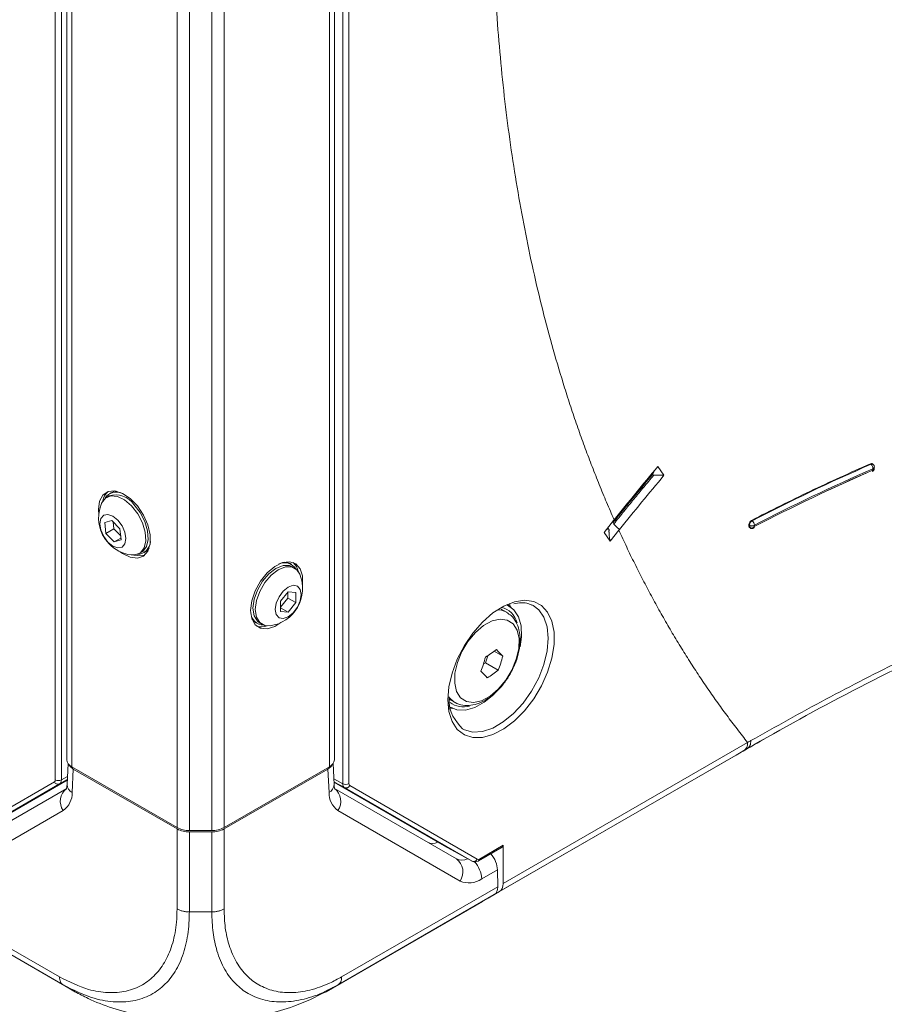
# Model space of a CAD drawing. Header units: millimetres. Extents: x 0 to 1118, y 0 to 864.
# Tile 36 of 256: x 241 to 266, y 63 to 92. Entities that reach past the tile are written whole.
import ezdxf

# ---------------------------------------------------------------- set-up
doc = ezdxf.new("R2010")
doc.units = ezdxf.units.MM

msp = doc.modelspace()

# ---------------------------------------------------------------- linework, layer by layer
at = {"color": 9, "linetype": 'Continuous', "lineweight": 0}
for p, q in [((242.1364, 69.7474), (242.1364, 117.5973)), ((242.3116, 117.5964), (242.3116, 69.7465)), ((250.4257, 69.6381), (250.4257, 117.6027)), ((250.6009, 117.6036), (250.6009, 69.639)), ((242.6121, 116.465), (242.6121, 70.1263)), ((250.0367, 116.465), (250.0367, 70.1263)), ((245.6477, 114.7126), (245.6477, 68.3739)), ((247.0012, 114.7126), (247.0012, 68.3739)), ((246.0012, 114.6281), (246.0012, 68.2894)), ((246.6477, 114.6281), (246.6477, 68.2894)), ((265.6517, 78.844), (265.6368, 78.857)), ((265.7044, 78.6741), (265.707, 78.7138)), ((265.4936, 78.5793), (265.5159, 78.5922)), ((262.2066, 77.2244), (262.2233, 77.2132)), ((258.0769, 76.99), (258.1006, 76.9564)), ((258.2354, 77.1244), (258.2172, 77.165)), ((262.1295, 77.0651), (262.1463, 77.0538)), ((262.1472, 77.0942), (262.1304, 77.1055)), ((262.1463, 77.0538), (262.1472, 77.0942)), ((262.2883, 77.0876), (262.2874, 77.0472)), ((255.0484, 66.7583), (262.0953, 70.8264)), ((262.0846, 70.6511), (261.7614, 70.4644)), ((242.3116, 69.7465), (242.4872, 69.843)), ((242.6538, 70.0614), (242.6223, 69.3846)), ((250.0266, 69.3846), (249.995, 70.0614)), ((238.4234, 67.561), (242.1105, 69.6902)), ((242.2598, 69.6321), (238.5727, 67.5029)), ((242.483, 69.7547), (242.2598, 69.6321)), ((250.1646, 69.7816), (250.4257, 69.6381)), ((250.4774, 69.5237), (250.1687, 69.6933)), ((250.6268, 69.5818), (254.2996, 67.4609)), ((254.1502, 67.4028), (250.4774, 69.5237)), ((242.3646, 68.865), (238.8455, 66.8328)), ((253.8033, 66.8328), (250.2842, 68.865)), ((245.6477, 66.0268), (245.6477, 68.3331)), ((246.0012, 68.2485), (246.0012, 65.9419)), ((246.6477, 65.9419), (246.6477, 68.2485)), ((247.0012, 68.3331), (247.0012, 66.0268)), ((254.362, 67.4671), (255.0484, 67.8633)), ((254.8823, 67.1568), (254.4283, 66.8947)), ((237.7591, 66.6667), (242.2582, 64.0695)), ((250.3907, 64.0695), (254.8898, 66.6667)), ((246.0011, 65.9418), (246.6477, 65.9418)), ((242.5716, 63.7194), (242.3622, 63.8403)), ((250.0773, 63.7194), (250.2867, 63.8403))]:
    msp.add_line(p, q, dxfattribs=at)
at = {"color": 7, "linetype": 'Continuous', "lineweight": 15}
for p, q in [((242.4657, 116.6691), (242.4657, 70.3304)), ((250.1832, 70.3304), (250.1832, 116.6691)), ((259.4163, 78.6712), (259.3588, 78.5597)), ((259.683, 78.5269), (259.5042, 78.7784)), ((265.7131, 78.8412), (265.6961, 78.8561)), ((265.7443, 78.7195), (265.747, 78.7592)), ((265.5727, 78.6178), (264.4053, 78.0895)), ((243.6824, 77.9335), (243.6152, 77.8947)), ((243.7441, 78.0225), (243.7017, 77.998)), ((243.3786, 77.543), (243.388, 77.4005)), ((243.764, 77.2289), (243.5617, 77.1661)), ((243.9998, 76.9802), (243.764, 77.2289)), ((257.956, 76.8824), (258.2287, 77.2225)), ((258.2287, 77.2225), (258.247, 77.2453)), ((243.5617, 77.1661), (243.5953, 76.8546)), ((243.8251, 76.9873), (243.5953, 76.8546)), ((243.8035, 77.1872), (243.8251, 76.9873)), ((243.8251, 76.9873), (244.0214, 76.7804)), ((244.0334, 76.6688), (243.9998, 76.9802)), ((258.0063, 76.945), (258.0769, 76.99)), ((258.3829, 76.9427), (258.1334, 76.6316)), ((258.3828, 76.9427), (258.4005, 76.9648)), ((262.148, 77.0207), (262.1647, 77.0094)), ((243.5953, 76.8546), (243.8311, 76.606)), ((244.0279, 76.7196), (243.8311, 76.606)), ((243.8311, 76.606), (244.0334, 76.6688)), ((258.1334, 76.6316), (257.956, 76.8824)), ((244.5526, 76.2709), (244.6198, 76.3096)), ((244.6854, 76.2941), (244.7278, 76.3186)), ((248.9472, 75.9567), (248.9047, 75.9812)), ((249.0336, 75.8533), (248.9665, 75.8921)), ((248.8513, 75.1707), (248.6303, 74.8959)), ((248.6303, 74.7251), (248.8425, 74.989)), ((248.8425, 74.989), (248.8425, 75.1597)), ((248.8425, 74.989), (249.0723, 74.8563)), ((249.0723, 75.151), (248.8513, 75.1707)), ((249.0723, 74.8563), (249.0723, 75.151)), ((248.6303, 74.8959), (248.6303, 74.6012)), ((248.6303, 74.709), (248.8513, 74.5815)), ((248.8513, 74.5815), (249.0723, 74.8563)), ((255.1437, 74.5841), (254.994, 74.6706)), ((255.2774, 74.7201), (255.1591, 74.8055)), ((255.9108, 74.7737), (255.8737, 74.7927)), ((248.6303, 74.6012), (248.8513, 74.5815)), ((247.9211, 74.2772), (247.9635, 74.2527)), ((248.029, 74.2683), (248.0962, 74.2295)), ((254.5347, 73.1201), (254.6009, 73.3276)), ((255.0356, 73.3143), (254.7882, 73.4571)), ((254.4754, 73.0791), (254.5347, 73.1201)), ((254.9054, 72.9061), (254.5347, 73.1201)), ((253.4598, 71.862), (253.593, 71.8022)), ((253.5925, 71.8214), (253.4698, 71.7836)), ((253.4941, 72.0724), (253.6438, 71.986)), ((253.5245, 72.0562), (253.5038, 72.0568)), ((253.6438, 71.986), (253.6222, 71.9992)), ((254.7906, 66.4403), (261.7614, 70.4644)), ((261.9918, 70.5975), (254.943, 66.5283)), ((242.5047, 70.2186), (242.4764, 69.612)), ((245.6477, 68.3739), (242.6121, 70.1263)), ((250.0367, 70.1263), (247.0012, 68.3739)), ((250.1725, 69.612), (250.1442, 70.2186)), ((242.6538, 70.0614), (245.6477, 68.3331)), ((247.0012, 68.3331), (249.995, 70.0614)), ((242.4824, 69.7403), (239.2865, 67.8947)), ((250.1694, 69.6787), (253.3474, 67.8435)), ((238.9491, 67.4699), (242.4682, 69.5021)), ((250.1807, 69.5021), (253.6998, 67.4699)), ((246.6477, 68.2894), (246.0012, 68.2894)), ((246.0012, 68.2485), (246.6477, 68.2485)), ((253.3474, 67.8435), (254.1502, 67.4028)), ((255.0484, 66.7583), (255.0484, 67.8633)), ((254.3361, 67.4098), (255.022, 67.8058)), ((254.8823, 67.1568), (254.8898, 66.6667)), ((242.3621, 63.8404), (237.8583, 66.4404)), ((254.7906, 66.4404), (250.2868, 63.8404)), ((254.473, 66.257), (254.7906, 66.4404)), ((254.6141, 66.3384), (254.943, 66.5283)), ((238.1969, 66.2448), (242.7051, 63.6423)), ((249.9438, 63.6423), (254.452, 66.2448)), ((254.452, 66.2448), (254.4625, 66.2509)), ((254.4625, 66.2509), (254.473, 66.257)), ((250.2867, 63.8404), (250.0389, 63.7124))]:
    msp.add_line(p, q, dxfattribs=at)
at = {"color": 7, "linetype": 'Continuous', "lineweight": 15, "flags": 128}
for points in [[(244.011, 76.3213), (244.0737, 76.2766), (244.2971, 76.167), (244.5055, 76.1411), (244.6806, 76.2013), (244.8068, 76.3421), (244.8728, 76.5511), (244.8728, 76.8097), (244.8068, 77.095), (244.6806, 77.3815), (244.5055, 77.6438), (244.2971, 77.8586), (244.0737, 78.0069), (243.8554, 78.0754), (243.6615, 78.058), (243.5091, 77.9564), (243.412, 77.7795), (243.3786, 77.543), (243.3786, 77.543)], [(243.7441, 78.0225), (243.8271, 78.0564), (243.9005, 78.0679)], [(243.4652, 77.7147), (243.4712, 77.7288), (243.5795, 77.8706), (243.737, 77.9354), (243.9286, 77.9166), (244.1353, 77.8163), (244.3371, 77.6441)], [(244.3371, 77.6441), (244.514, 77.417), (244.6488, 77.1572), (244.7284, 76.8901), (244.7448, 76.6419), (244.6966, 76.4368), (244.5884, 76.2949), (244.4308, 76.2302), (244.3217, 76.2309)], [(244.4042, 77.6829), (244.5812, 77.4558), (244.716, 77.196), (244.7956, 76.9289), (244.812, 76.6806), (244.7638, 76.4755), (244.6556, 76.3337), (244.6198, 76.3096)], [(243.94, 77.2335), (244.0612, 77.0702), (244.1422, 76.8838), (244.1707, 76.7024), (244.1425, 76.5538), (244.0617, 76.4605), (243.9407, 76.4368), (243.7979, 76.4863), (243.655, 76.6014), (243.5339, 76.7647), (243.4529, 76.9511), (243.4244, 77.1325), (243.4526, 77.2811), (243.5334, 77.3744), (243.6544, 77.3981), (243.7972, 77.3486), (243.94, 77.2335)], [(262.1304, 77.1055), (262.1299, 77.0852), (262.1295, 77.0651)], [(244.8453, 76.4313), (244.7987, 76.3735), (244.7278, 76.3186)], [(244.4048, 76.2277), (244.6116, 76.2023), (244.7115, 76.2243)], [(249.2608, 75.3591), (249.2619, 75.3675), (249.2619, 75.6261), (249.1959, 75.8351), (249.0697, 75.976), (248.8946, 76.0362), (248.6862, 76.0103), (248.4628, 75.9007), (248.2445, 75.7171), (248.0505, 75.4758), (247.8982, 75.1983), (247.8011, 74.9092), (247.7677, 74.6342), (247.7677, 74.6342)], [(248.029, 74.2683), (247.9615, 74.3206), (247.8673, 74.4797), (247.8348, 74.6975), (247.8673, 74.9528), (247.9615, 75.2205), (248.1081, 75.4746), (248.2929, 75.69), (248.4978, 75.8457), (248.7026, 75.9265), (248.8874, 75.9244), (248.9665, 75.8921)], [(248.3272, 74.1896), (248.1753, 74.1972), (248.0286, 74.2819), (247.9345, 74.4409), (247.902, 74.6587), (247.9345, 74.914), (248.0286, 75.1818), (248.1753, 75.4358), (248.3601, 75.6512), (248.5649, 75.8069), (248.7698, 75.8877), (248.9546, 75.8857), (249.1012, 75.801), (249.1837, 75.6733)], [(248.7484, 76.0265), (248.8218, 76.0151), (248.9047, 75.9812)], [(249.145, 75.7469), (249.0898, 75.8964), (248.9945, 76.0141)], [(249.2245, 75.0915), (249.1961, 74.9102), (249.1152, 74.7237), (248.9941, 74.5604), (248.8513, 74.4452), (248.7085, 74.3955), (248.5874, 74.419), (248.5065, 74.5121), (248.4781, 74.6607), (248.5065, 74.842), (248.5874, 75.0285), (248.7085, 75.1918), (248.8513, 75.307), (248.9941, 75.3567), (249.1152, 75.3332), (249.1961, 75.24), (249.2245, 75.0915)], [(253.4501, 72.0559), (253.4815, 72.4312), (253.5746, 72.8275), (253.7254, 73.2285), (253.9279, 73.6177), (254.1738, 73.9794), (254.4529, 74.2986), (254.7538, 74.5623), (255.0643, 74.7597), (255.3716, 74.8828), (255.6631, 74.9264), (255.9269, 74.8888), (256.1523, 74.7715), (256.3299, 74.5794), (256.4525, 74.3203), (256.515, 74.0048), (256.515, 73.6458), (256.4525, 73.258), (256.3299, 72.8574), (256.1523, 72.4602), (255.9269, 72.0828), (255.6631, 71.7406), (255.3716, 71.4476), (255.0643, 71.2159), (254.7538, 71.0548), (254.4529, 70.9711), (254.1738, 70.968), (253.9279, 71.0459), (253.7254, 71.2014), (253.5746, 71.4281), (253.4815, 71.7169), (253.4501, 72.0559)], [(255.1352, 74.7946), (255.1679, 74.7819), (255.3545, 74.6532), (255.489, 74.4511), (255.5639, 74.1864), (255.5753, 73.8733), (255.5351, 73.5843)], [(255.232, 74.836), (255.2537, 74.7467), (255.2559, 74.7356)], [(247.7677, 74.6342), (247.8011, 74.3978), (247.8982, 74.2209), (248.0505, 74.1192), (248.2445, 74.1019), (248.4628, 74.1704), (248.6378, 74.2799)], [(247.9211, 74.2772), (247.8501, 74.3322), (247.8036, 74.3899)], [(254.7864, 72.2235), (254.7745, 72.2118), (254.5038, 71.9871), (254.2268, 71.8326), (253.9583, 71.7567), (253.7129, 71.7634), (253.5037, 71.8524), (253.4573, 71.8881)]]:
    msp.add_lwpolyline(points, dxfattribs=at)
at = {"color": 9, "linetype": 'Continuous', "lineweight": 0, "flags": 128}
for points in [[(253.8775, 71.2185), (253.9307, 71.191), (254.1756, 71.1269), (254.4522, 71.1444), (254.7483, 71.2426), (255.051, 71.4174), (255.3471, 71.661), (255.6237, 71.9629), (255.8686, 72.3097), (256.0711, 72.6864), (256.2225, 73.0766), (256.3161, 73.463), (256.3477, 73.829), (256.3161, 74.1584), (256.2225, 74.4368), (256.0711, 74.6522), (255.9108, 74.7737)], [(254.8843, 74.6542), (255.0037, 74.6392), (255.1512, 74.5797)], [(253.7275, 73.1321), (253.6571, 72.8225), (253.6494, 72.5373), (253.705, 72.2959), (253.8199, 72.1146), (253.9864, 72.0059), (254.1932, 71.9772), (254.4261, 72.0304), (254.6692, 72.162), (254.9061, 72.3628), (255.1205, 72.6193), (255.2979, 72.914), (255.4261, 73.2267), (255.4964, 73.5363), (255.5041, 73.8215), (255.4486, 74.063), (255.3336, 74.2442), (255.1671, 74.3529), (254.9604, 74.3816), (254.7275, 74.3284), (254.4843, 74.1969), (254.2475, 73.996), (254.033, 73.7395), (253.8557, 73.4448), (253.7275, 73.1321)], [(253.6222, 71.9992), (253.5072, 72.1009), (253.4964, 72.1141)]]:
    msp.add_lwpolyline(points, dxfattribs=at)
at = {"color": 9, "linetype": 'Continuous', "lineweight": 0}
for centre, radius, start, end in [((265.6802, 78.7935), 0.058, 55.40343, 119.43865), ((265.5293, 78.7151), 0.1777, 359.57848, 46.46896), ((265.6886, 78.7282), 0.0563, 286.24701, 351.05108), ((265.69, 78.7691), 0.0578, 287.10937, 350.17194), ((262.297, 77.0822), 0.1503, 119.35415, 175.42845), ((262.1267, 77.0836), 0.1616, 1.38969, 53.29391), ((262.1955, 77.0482), 0.0496, 173.54799, 231.57071), ((262.223, 77.1828), 0.1501, 239.25658, 295.39912), ((262.2239, 77.2231), 0.1501, 239.24252, 295.38607), ((242.2155, 69.7391), 0.1158, 204.9599, 292.52143), ((242.2248, 69.9185), 0.1926, 242.65648, 296.76622), ((242.7355, 69.6177), 0.2592, 181.2778, 244.09706), ((249.9068, 69.6219), 0.2658, 296.77243, 357.8527), ((250.5124, 69.8101), 0.1926, 243.23378, 297.34352), ((250.5218, 69.6307), 0.1158, 247.47857, 335.0401), ((242.7415, 69.1307), 0.4611, 126.35124, 215.18509), ((242.0195, 69.3599), 0.6033, 304.89333, 2.3489), ((250.6294, 69.3599), 0.6033, 177.6511, 235.10667), ((249.9074, 69.1307), 0.4611, 324.81491, 53.64876), ((253.8509, 67.791), 0.3549, 244.79966, 297.6494), ((253.4265, 67.0985), 0.4611, 324.81491, 53.64876), ((254.1946, 67.5097), 0.1158, 247.47857, 335.0401), ((253.6562, 66.8583), 0.773, 2.69704, 42.9641), ((254.3025, 67.4595), 0.0601, 304.10413, 7.18821), ((254.0622, 67.4058), 0.6287, 245.68605, 305.61817)]:
    msp.add_arc(centre, radius, start, end, dxfattribs=at)
at = {"color": 7, "linetype": 'Continuous', "lineweight": 15}
for centre, radius, start, end in [((265.6445, 78.7263), 0.1, 293.41734, 356.10023), ((265.6617, 78.6709), 0.0428, 301.80332, 4.29724), ((265.6472, 78.766), 0.1, 0, 48.77145), ((265.6472, 78.766), 0.1, 356.10016, 0), ((243.9762, 77.6983), 0.4808, 132.02178, 169.21587), ((243.9016, 77.6571), 0.3899, 63.22391, 147.97762), ((243.8795, 77.3363), 0.6289, 33.44747, 108.26896), ((244.4648, 77.3027), 1.0812, 157.60171, 223.48357), ((262.2206, 77.0923), 0.1, 236.03195, 297.37845), ((262.2399, 77.043), 0.0477, 304.05605, 5.05703), ((244.4648, 77.3027), 1.0813, 223.48357, 262.39291), ((244.49, 76.6377), 0.3899, 272.01857, 356.76915), ((248.7473, 75.6157), 0.3899, 32.02239, 116.77612), ((248.184, 75.2613), 1.0813, 277.60709, 22.39829), ((254.8622, 74.1233), 0.6092, 14.40744, 77.91846), ((248.1588, 74.5963), 0.3899, 183.23082, 267.98143), ((248.0859, 74.6234), 0.4648, 251.3601, 289.88831), ((250.2285, 74.4361), 4.4585, 339.54929, 345.05712), ((252.505, 76.5562), 3.8493, 301.84817, 307.55038), ((250.5735, 69.1673), 6.0916, 42.90337, 45.39629), ((250.7279, 74.4639), 4.4585, 339.54929, 345.05712), ((250.1284, 68.5412), 6.0916, 42.90337, 45.39629), ((252.5594, 75.9579), 3.8493, 301.84817, 307.55038), ((253.9017, 72.4757), 0.6248, 232.16757, 286.49049), ((242.7159, 70.3553), 0.2515, 185.6948, 245.62534), ((249.933, 70.3553), 0.2515, 294.37466, 354.3052), ((245.9868, 69.0107), 0.7215, 241.95976, 271.1441), ((245.9868, 68.9698), 0.7215, 241.95976, 271.1441), ((246.6621, 69.0107), 0.7215, 268.8559, 298.04024), ((246.6621, 68.9698), 0.7215, 268.8559, 298.04024)]:
    msp.add_arc(centre, radius, start, end, dxfattribs=at)
for centre, major_axis, ratio, start_param, end_param in [((243.0074, 70.2655), (0.5003, -0.0006), 0.5772866, 3.3770793, 3.928362), ((249.6415, 70.2655), (0.5003, 0.0006), 0.5772866, 5.496416, 6.0476985), ((253.2347, 68.6044), (0.365, 0.6553), 0.587367, 3.1324733, 3.7701861), ((254.9584, 67.9134), (-0.0642, 0.1073), 0.5873687, 3.132556, 3.9180354), ((254.5288, 67.3609), (-0.2564, 0.4293), 0.56722, 3.9186434, 4.9850476), ((254.6886, 66.9588), (-0.2566, 0.4292), 0.5873687, 3.1326373, 3.9180354), ((254.5362, 66.8708), (-0.2564, 0.4293), 0.56722, 3.1332452, 3.9186434)]:
    msp.add_ellipse(centre, major_axis=major_axis, ratio=ratio, start_param=start_param, end_param=end_param, dxfattribs=at)
at = {"color": 9, "linetype": 'Continuous', "lineweight": 0}
for centre, major_axis, ratio, start_param, end_param in [((242.048, 69.7985), (-0.0625, 0.1083), 0.5773087, 3.1416108, 3.9268828), ((242.1363, 69.8495), (-0.1227, 0.2178), 0.5743864, 3.147844, 3.933116), ((250.6009, 69.7411), (0.1227, 0.2178), 0.5743864, 2.3500693, 3.1353413), ((250.6893, 69.6901), (0.0625, 0.1083), 0.5773087, 2.3563025, 3.1415745), ((254.3621, 67.5691), (0.0625, 0.1083), 0.5773087, 3.1414483, 3.9267203)]:
    msp.add_ellipse(centre, major_axis=major_axis, ratio=ratio, start_param=start_param, end_param=end_param, dxfattribs=at)
for points, knots in [([(258.247, 77.2453), (258.2103, 77.3289), (258.1368, 77.4959), (258.0286, 77.7487), (257.9221, 78.003), (257.8172, 78.2591), (257.7141, 78.5168), (257.6127, 78.7762), (257.5129, 79.0373), (257.4149, 79.3001), (257.3186, 79.5645), (257.2239, 79.8307), (257.131, 80.0985), (257.0398, 80.368), (256.9502, 80.6393), (256.8624, 80.9121), (256.6904, 81.4603), (256.4456, 82.2937), (256.147, 83.4294), (255.8764, 84.5893), (255.5529, 86.1672), (255.2189, 88.1967), (254.9799, 90.2973), (254.8458, 92.017), (254.774, 93.3257), (254.7309, 94.6526), (254.7192, 95.7508), (254.7233, 96.6104), (254.732, 97.2246), (254.7466, 97.8418), (254.7669, 98.462), (254.7932, 99.0853), (254.8252, 99.7115), (254.8631, 100.3409), (254.9067, 100.9732), (254.9562, 101.6084), (255.0115, 102.2463), (255.0726, 102.8866), (255.1394, 103.5292), (255.212, 104.1743), (255.2904, 104.8216), (255.3745, 105.4713), (255.4644, 106.1234), (255.5601, 106.7777), (255.6615, 107.4343), (255.7686, 108.0927), (255.8814, 108.7529), (255.9999, 109.4147), (256.124, 110.0781), (256.2537, 110.7432), (256.3891, 111.4099), (256.5302, 112.0782), (256.6769, 112.7481), (256.8293, 113.4195), (256.9871, 114.092), (257.1505, 114.7655), (257.3194, 115.4399), (257.4938, 116.1151), (257.6736, 116.7913), (257.8591, 117.4684), (258.0496, 118.1464), (258.1812, 118.599), (258.247, 118.8253)], [0, 0, 0, 0, 0.0079537, 0.0159055, 0.023856, 0.0318052, 0.0397536, 0.0477014, 0.0556489, 0.0635965, 0.0715444, 0.079493, 0.0874425, 0.0953932, 0.1033455, 0.1112996, 0.1192559, 0.1509932, 0.1827121, 0.2144317, 0.246171, 0.3096224, 0.3730765, 0.4048154, 0.4365347, 0.4682538, 0.4999916, 0.5142859, 0.5285741, 0.542858, 0.5571393, 0.5714197, 0.585701, 0.599985, 0.6142734, 0.6285678, 0.6428605, 0.6571476, 0.6714307, 0.6857116, 0.6999921, 0.7142739, 0.7285587, 0.7428484, 0.7571439, 0.7714359, 0.7857224, 0.8000051, 0.8142859, 0.8285665, 0.8428485, 0.8571338, 0.8714241, 0.8857199, 0.9000111, 0.9142971, 0.9285796, 0.9428603, 0.9571409, 0.9714232, 0.985709, 1, 1, 1, 1]), ([(262.1887, 70.88), (262.9034, 71.2803), (264.3336, 72.0813), (266.5704, 73.2253), (268.8943, 74.3111), (271.0878, 75.2209), (273.1175, 75.9723), (275.5616, 76.8016), (278.7134, 77.7662), (282.4267, 79.0546), (285.9958, 80.4667), (289.4396, 81.9847), (292.7236, 83.6287), (295.821, 85.4133), (298.6881, 87.334), (300.6125, 88.7521), (301.5591, 89.5342), (301.6626, 89.6198)], [0, 0, 0, 0, 0.0579772, 0.1160206, 0.1743485, 0.232821, 0.2744048, 0.3160443, 0.3994969, 0.483739, 0.5679305, 0.652182, 0.7367045, 0.8209894, 0.9056325, 0.9896783, 1, 1, 1, 1]), ([(259.3588, 78.5597), (259.2845, 78.4707), (259.1346, 78.291), (258.9093, 78.0179), (258.681, 77.739), (258.4497, 77.4542), (258.2951, 77.2619), (258.2171, 77.1649)], [0, 0, 0, 0, 0.1926508, 0.3889196, 0.5888629, 0.7925374, 1, 1, 1, 1]), ([(258.2353, 77.1243), (258.3326, 77.2453), (258.5254, 77.485), (258.8142, 77.8394), (259.099, 78.1858), (259.2888, 78.4134), (259.3827, 78.526)], [0, 0, 0, 0, 0.257486, 0.5099367, 0.7574189, 1, 1, 1, 1]), ([(258.2127, 77.207), (258.2117, 77.2059), (258.207, 77.2001), (258.209, 77.1868), (258.2121, 77.1733), (258.2158, 77.1671), (258.2171, 77.1649)], [0, 0, 0, 0, 0.1405485, 0.7198802, 0.898396, 1, 1, 1, 1]), ([(258.2353, 77.1243), (258.2378, 77.1209), (258.2441, 77.1135), (258.2698, 77.0867), (258.2895, 77.0669), (258.3323, 77.0256), (258.354, 77.0053), (258.3853, 76.9772), (258.3951, 76.969), (258.4005, 76.9648)], [0, 0, 0, 0, 0.25, 0.25, 0.5, 0.5, 0.75, 0.75, 1, 1, 1, 1]), ([(262.0953, 70.8264), (262.0442, 70.8907), (261.942, 71.0194), (261.7905, 71.2147), (261.6404, 71.4119), (261.4918, 71.6109), (261.3448, 71.8119), (261.1992, 72.0147), (261.0551, 72.2194), (260.9125, 72.426), (260.7713, 72.6346), (260.6317, 72.845), (260.4936, 73.0573), (260.3113, 73.3429), (260.0874, 73.7046), (259.8248, 74.1458), (259.5686, 74.5941), (259.3186, 75.0494), (259.0749, 75.5119), (258.8377, 75.9815), (258.6062, 76.4577), (258.4573, 76.781), (258.3829, 76.9427)], [0, 0, 0, 0, 0.03569416, 0.07138477, 0.10707313, 0.14276055, 0.17844832, 0.21413776, 0.24983015, 0.2855268, 0.32122902, 0.3569381, 0.39265534, 0.42838204, 0.49987058, 0.57132789, 0.64276439, 0.71419053, 0.78561672, 0.85705341, 0.92851103, 1, 1, 1, 1]), ([(262.0953, 70.8264), (262.0953, 70.773), (262.0861, 70.7249), (262.0507, 70.6466), (262.0245, 70.6164), (261.9918, 70.5975)], [0, 0, 0, 0, 0.5, 0.5, 1, 1, 1, 1]), ([(262.1887, 70.88), (262.1885, 70.8265), (262.1792, 70.7784), (262.1436, 70.7002), (262.1174, 70.67), (262.0846, 70.6511)], [0, 0, 0, 0, 0.5, 0.5, 1, 1, 1, 1]), ([(262.0953, 70.8264), (262.0953, 70.8264), (262.0953, 70.8264), (262.0953, 70.8264), (262.0953, 70.8264), (262.0953, 70.8264), (262.0953, 70.8264), (262.1264, 70.8443), (262.1575, 70.8621), (262.1887, 70.88)], [-0.00000006, -0.00000006, -0.00000006, -0.00000006, 0, 0, 0, 0.00000021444, 0.00000021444, 0.00000021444, 0.00052775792, 0.00052775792, 0.00052775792, 0.00052775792]), ([(242.2582, 64.0696), (242.5394, 63.9303), (243.0208, 63.6919), (243.6634, 63.5964), (244.19, 63.637), (244.6505, 63.816), (245.0327, 64.1191), (245.3301, 64.5259), (245.5358, 65.0364), (245.6348, 65.5492), (245.6441, 65.898), (245.6475, 66.0269)], [0, 0, 0, 0, 0.1584128, 0.2711139, 0.3838354, 0.4991898, 0.6083334, 0.7174776, 0.826751, 0.9360043, 1, 1, 1, 1]), ([(246.0011, 65.942), (245.9973, 65.8037), (245.9873, 65.4322), (245.8886, 64.8788), (245.6779, 64.331), (245.3653, 63.8876), (244.9555, 63.5609), (244.4566, 63.3697), (243.8846, 63.3265), (243.1864, 63.4325), (242.6648, 63.6906), (242.3622, 63.8404)], [0, 0, 0, 0, 0.0638809, 0.1715817, 0.2825247, 0.3900468, 0.5008149, 0.6162125, 0.7271686, 0.8416822, 1, 1, 1, 1]), ([(250.0389, 63.7124), (249.9962, 63.6898), (249.75, 63.5598), (249.2978, 63.411), (248.7124, 63.3235), (248.1676, 63.3783), (247.705, 63.5592), (247.3147, 63.8597), (247.0047, 64.2695), (246.7931, 64.777), (246.6703, 65.3397), (246.6553, 65.7398), (246.6478, 65.942)], [0, 0, 0, 0, 0.0234089, 0.1352263, 0.2503561, 0.3620684, 0.4771012, 0.5785796, 0.6905132, 0.8057815, 0.9018663, 1, 1, 1, 1]), ([(247.0013, 66.0269), (247.0086, 65.8409), (247.023, 65.469), (247.1419, 64.9481), (247.3482, 64.4765), (247.6413, 64.0957), (248.005, 63.8166), (248.4318, 63.6473), (248.9294, 63.593), (249.4707, 63.6695), (249.965, 63.8391), (250.2739, 64.0064), (250.3907, 64.0696)], [0, 0, 0, 0, 0.0929147, 0.1858152, 0.2944776, 0.4031621, 0.5002013, 0.6086254, 0.7170441, 0.8255688, 0.9340808, 1, 1, 1, 1]), ([(242.705, 63.6423), (242.6951, 63.6481), (242.6619, 63.6672), (242.6206, 63.691), (242.5844, 63.712), (242.5743, 63.7178), (242.572, 63.7191), (242.5716, 63.7194)], [0, 0, 0, 0, 0.2452024, 0.8175352, 0.9606824, 0.9921507, 1, 1, 1, 1]), ([(250.0773, 63.7194), (250.0745, 63.7177), (250.0574, 63.7079), (250.0119, 63.6816), (249.9726, 63.6589), (249.9438, 63.6423)], [0, 0, 0, 0, 0.0512389, 0.3045526, 1, 1, 1, 1])]:
    msp.add_open_spline(points, degree=3, knots=knots, dxfattribs=at)
at = {"color": 7, "linetype": 'Continuous', "lineweight": 15}
for points, knots in [([(289.3027, 81.9277), (288.2188, 81.4148), (287.1101, 80.9203), (284.8475, 79.9633), (283.6958, 79.5014), (281.9351, 78.8349), (281.3428, 78.6174), (280.4459, 78.2987), (280.1456, 78.1938), (279.5419, 77.9864), (279.2387, 77.8845), (278.3266, 77.582), (277.7154, 77.3846), (276.4946, 76.9896), (275.8851, 76.7919), (274.675, 76.3891), (274.0743, 76.1838), (272.8858, 75.7607), (272.298, 75.5429), (271.1368, 75.0929), (270.5636, 74.8608), (269.4358, 74.3843), (268.8806, 74.1397), (267.2386, 73.3885), (266.1754, 72.8645), (264.0971, 71.7816), (263.082, 71.2228), (262.0846, 70.6511)], [0, 0, 0, 0, 0.125, 0.125, 0.25, 0.25, 0.3125, 0.3125, 0.34375, 0.34375, 0.375, 0.375, 0.4375, 0.4375, 0.5, 0.5, 0.5625, 0.5625, 0.625, 0.625, 0.6875, 0.6875, 0.75, 0.75, 0.875, 0.875, 1, 1, 1, 1]), ([(265.6368, 78.857), (265.0431, 78.6008), (264.4617, 78.3352), (263.3195, 77.7897), (262.7588, 77.5098), (262.2066, 77.2244)], [0, 0, 0, 0, 0.5, 0.5, 1, 1, 1, 1]), ([(265.6368, 78.857), (265.6457, 78.86), (265.6635, 78.8659), (265.685, 78.864), (265.6938, 78.8564), (265.6974, 78.8534)], [0, 0, 0, 0, 0.3717425, 0.7434849, 1, 1, 1, 1]), ([(259.3827, 78.5261), (259.3853, 78.5266), (259.3912, 78.5277), (259.4025, 78.5292), (259.4164, 78.5306), (259.4333, 78.5317), (259.4574, 78.533), (259.4888, 78.534), (259.5264, 78.5345), (259.5644, 78.5344), (259.5972, 78.5337), (259.6233, 78.5326), (259.6423, 78.5316), (259.6586, 78.5303), (259.6722, 78.5289), (259.6799, 78.5274), (259.683, 78.5269)], [0, 0, 0, 0, 0.0311864, 0.0728994, 0.1251636, 0.1815777, 0.2499008, 0.3749289, 0.4999172, 0.6249556, 0.7498578, 0.8181654, 0.8747178, 0.9297355, 0.971474, 1, 1, 1, 1]), ([(262.1304, 77.1055), (262.1309, 77.1268), (262.1394, 77.1517), (262.1675, 77.1956), (262.1869, 77.2143), (262.2066, 77.2244)], [0, 0, 0, 0, 0.5, 0.5, 1, 1, 1, 1]), ([(258.1006, 76.9564), (258.1001, 76.9533), (258.0989, 76.9459), (258.0981, 76.9327), (258.0978, 76.9165), (258.0979, 76.8973), (258.0988, 76.8702), (258.1009, 76.8356), (258.1044, 76.7946), (258.1089, 76.7536), (258.1136, 76.7188), (258.1182, 76.6915), (258.1218, 76.6719), (258.1257, 76.6553), (258.1293, 76.6417), (258.1322, 76.6345), (258.1334, 76.6316)], [0, 0, 0, 0, 0.0305071, 0.0721249, 0.1251601, 0.1815821, 0.2498995, 0.3749276, 0.4999166, 0.624955, 0.749858, 0.818172, 0.8747193, 0.9297381, 0.971477, 1, 1, 1, 1]), ([(262.1488, 77.0219), (262.1456, 77.0237), (262.1368, 77.029), (262.1304, 77.045), (262.1298, 77.0594), (262.1295, 77.0651)], [0, 0, 0, 0, 0.2487513, 0.700806, 1, 1, 1, 1]), ([(255.3557, 74.8196), (255.4268, 74.8336), (255.5825, 74.8642), (255.7555, 74.8461), (255.8441, 74.7984), (255.8733, 74.7827)], [0, 0, 0, 0, 0.3610371, 0.7896803, 1, 1, 1, 1]), ([(255.3576, 73.0302), (255.3753, 73.0667), (255.4431, 73.2069), (255.509, 73.4627), (255.5464, 73.7793), (255.5165, 74.066), (255.4251, 74.304), (255.3032, 74.479), (255.1936, 74.5432), (255.1492, 74.5692)], [0, 0, 0, 0, 0.0614424, 0.2358824, 0.412555, 0.5924495, 0.7498711, 0.8987402, 1, 1, 1, 1]), ([(253.6181, 72.0095), (253.6324, 71.9979), (253.707, 71.9373), (253.8809, 71.8928), (254.1175, 71.8875), (254.3644, 71.9545), (254.6145, 72.087), (254.8596, 72.2844), (255.0817, 72.5364), (255.2538, 72.7909), (255.3284, 72.9628), (255.3576, 73.0302)], [0, 0, 0, 0, 0.028089, 0.1463653, 0.2629337, 0.384015, 0.5126168, 0.6460821, 0.7800971, 0.9136834, 1, 1, 1, 1]), ([(253.8784, 71.2234), (253.6753, 71.45), (253.4668, 71.6826), (253.4876, 72.1299), (253.4881, 72.1415)], [0, 0, 0, 0, 0.9741785, 1, 1, 1, 1]), ([(261.7614, 70.4644), (261.7614, 70.4644), (262.0281, 70.6181), (262.299, 70.7694), (262.5699, 70.9206)], [0, 0, 0, 0, 0.0000133, 1, 1, 1, 1]), ([(242.4764, 69.612), (242.4747, 69.5904), (242.4697, 69.5283), (242.4491, 69.4867), (242.4527, 69.491), (242.4537, 69.4923)], [0, 0, 0, 0, 0.2699883, 0.7790817, 1, 1, 1, 1]), ([(250.1952, 69.4927), (250.1961, 69.4915), (250.1986, 69.488), (250.1789, 69.5315), (250.1741, 69.591), (250.1725, 69.612)], [0, 0, 0, 0, 0.2554327, 0.7384585, 1, 1, 1, 1]), ([(254.1487, 67.4036), (254.1657, 67.3959), (254.2016, 67.3797), (254.2632, 67.3802), (254.3081, 67.3944), (254.3314, 67.4072), (254.3361, 67.4098)], [0, 0, 0, 0, 0.282755, 0.5959028, 0.9176865, 1, 1, 1, 1]), ([(242.4871, 63.7712), (242.5003, 63.7634), (242.5789, 63.7164), (242.6575, 63.6705), (242.7229, 63.6322)], [0, 0, 0, 0, 0.16746415, 1, 1, 1, 1]), ([(242.705, 63.6423), (242.8277, 63.5763), (243.1615, 63.3968), (243.7897, 63.1549), (244.5871, 62.9486), (245.4441, 62.8223), (246.3902, 62.7765), (247.3364, 62.8323), (248.2387, 62.9878), (249.1221, 63.2314), (249.6446, 63.4927), (249.9438, 63.6423)], [0, 0, 0, 0, 0.0627054, 0.1705801, 0.2816652, 0.3894286, 0.5004169, 0.6352697, 0.7422845, 0.8524245, 1, 1, 1, 1]), ([(249.928, 63.6334), (249.9928, 63.6713), (250.0696, 63.7162), (250.1464, 63.7621), (250.1585, 63.7693)], [0, 0, 0, 0, 0.8426183, 1, 1, 1, 1])]:
    msp.add_open_spline(points, degree=3, knots=knots, dxfattribs=at)
for points in [[(259.5042, 78.7784), (259.0783, 78.2714), (258.6597, 77.7598), (258.247, 77.2453)], [(262.2874, 77.0472), (263.3879, 77.6162), (264.522, 78.1637), (265.7044, 78.6741)], [(258.4005, 76.9648), (258.8213, 77.4893), (259.2484, 78.0104), (259.683, 78.5269)]]:
    msp.add_open_spline(points, degree=3, dxfattribs=at)
at = {"color": 9, "linetype": 'Continuous', "lineweight": 0}
for points in [[(262.2233, 77.2132), (263.3272, 77.7835), (264.465, 78.3322), (265.6517, 78.844)], [(265.707, 78.7138), (264.5239, 78.2036), (263.3893, 77.6564), (262.2883, 77.0876)], [(259.3827, 78.526), (259.3747, 78.5373), (259.3668, 78.5485), (259.3588, 78.5597)], [(262.0846, 70.6511), (262.0537, 70.6332), (262.0227, 70.6154), (261.9918, 70.5975)], [(246.0011, 65.9419), (245.9683, 65.943), (245.9029, 65.9452), (245.8086, 65.9626), (245.7209, 65.9889), (245.672, 66.0142), (245.6475, 66.0269)], [(246.6477, 65.9419), (246.6804, 65.943), (246.7459, 65.9452), (246.8401, 65.9625), (246.9278, 65.9889), (246.9768, 66.0141), (247.0012, 66.0268)], [(242.3621, 63.8404), (242.3466, 63.8514), (242.3157, 63.8736), (242.2834, 63.9267), (242.2622, 63.9915), (242.2595, 64.0435), (242.2582, 64.0695)], [(250.2867, 63.8403), (250.3022, 63.8514), (250.3332, 63.8735), (250.3654, 63.9267), (250.3867, 63.9915), (250.3893, 64.0435), (250.3907, 64.0696)]]:
    msp.add_open_spline(points, degree=3, dxfattribs=at)

doc.saveas('drawing.dxf')
